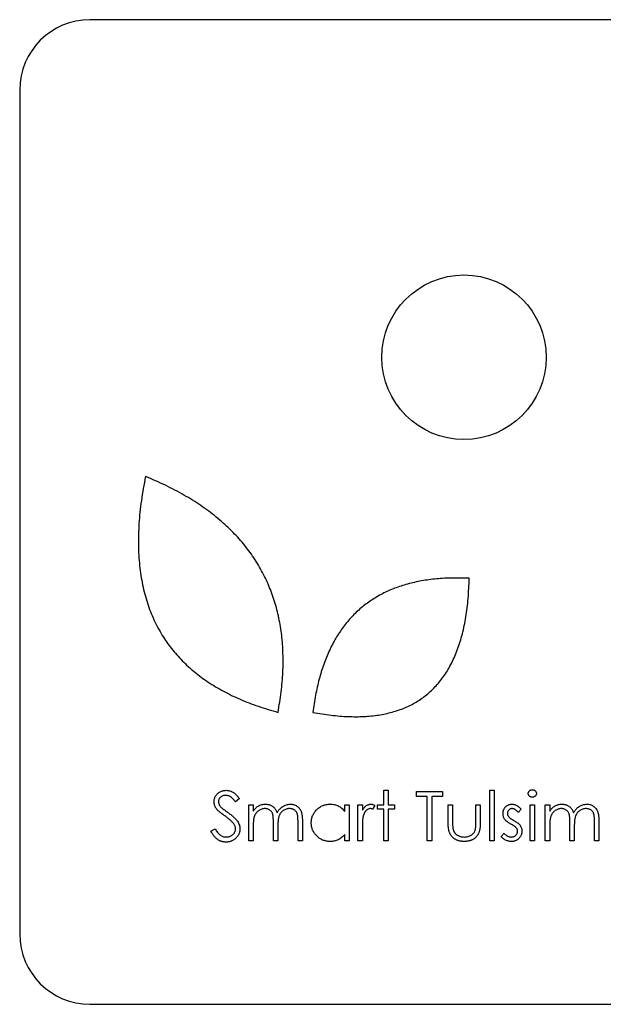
# Model space of a CAD drawing. Header units: millimetres. Extents: x -42.5 to 42.5, y -35 to 35.
# Tile 1 of 2: x -42.5 to -1, y -35 to 35. Entities that reach past the tile are written whole.
import ezdxf

# ---------------------------------------------------------------- set-up
doc = ezdxf.new("R2010")
doc.units = ezdxf.units.MM

msp = doc.modelspace()

# ---------------------------------------------------------------- linework, layer by layer
at = {"color": 7, "linetype": 'Continuous', "lineweight": 25}
for p, q in [((37.5, 35), (-37.5, 35)), ((-42.5, 30), (-42.5, -30)), ((-16.6, -20.818), (-16.6, -19.786)), ((-16.6, -19.786), (-16.286, -19.786)), ((-16.286, -19.786), (-16.286, -20.818)), ((-14.266, -20.235), (-14.266, -19.876)), ((-14.266, -19.876), (-12.427, -19.876)), ((-13.504, -20.235), (-14.266, -20.235)), ((-13.504, -23.376), (-13.504, -20.235)), ((-12.427, -20.235), (-13.19, -20.235)), ((-13.19, -20.235), (-13.19, -23.376)), ((-12.427, -19.876), (-12.427, -20.235)), ((-9.061, -23.376), (-9.061, -19.786)), ((-9.061, -19.786), (-8.747, -19.786)), ((-8.747, -19.786), (-8.747, -23.376)), ((-26.875, -20.379), (-27.159, -20.594)), ((-26.202, -23.376), (-26.202, -20.818)), ((-26.202, -20.818), (-25.888, -20.818)), ((-25.888, -20.818), (-25.888, -21.263)), ((-19.382, -20.818), (-19.068, -20.818)), ((-19.382, -21.292), (-19.382, -20.818)), ((-19.068, -20.818), (-19.068, -23.376)), ((-18.44, -23.376), (-18.44, -20.818)), ((-18.44, -20.818), (-18.125, -20.818)), ((-18.125, -20.818), (-18.125, -21.195)), ((-17.228, -20.861), (-17.4, -21.133)), ((-17.049, -21.133), (-17.049, -20.818)), ((-17.049, -20.818), (-16.6, -20.818)), ((-16.286, -20.818), (-15.837, -20.818)), ((-15.837, -20.818), (-15.837, -21.133)), ((-12.023, -22.041), (-12.023, -20.818)), ((-12.023, -20.818), (-11.709, -20.818)), ((-11.709, -20.818), (-11.709, -22.005)), ((-10.049, -22.005), (-10.049, -20.818)), ((-10.049, -20.818), (-9.734, -20.818)), ((-9.734, -20.818), (-9.734, -22.064)), ((-6.19, -23.376), (-6.19, -20.818)), ((-6.19, -20.818), (-5.875, -20.818)), ((-5.875, -20.818), (-5.875, -23.376)), ((-5.113, -23.376), (-5.113, -20.818)), ((-5.113, -20.818), (-4.799, -20.818)), ((-4.799, -20.818), (-4.799, -21.263)), ((-16.6, -21.133), (-17.049, -21.133)), ((-16.6, -23.376), (-16.6, -21.133)), ((-15.837, -21.133), (-16.286, -21.133)), ((-16.286, -21.133), (-16.286, -23.376)), ((-6.818, -21.137), (-7.031, -21.357)), ((-25.888, -22.3), (-25.888, -23.376)), ((-24.452, -23.376), (-24.452, -22.076)), ((-24.138, -22.381), (-24.138, -23.376)), ((-22.702, -23.376), (-22.702, -21.989)), ((-22.388, -21.991), (-22.388, -23.376)), ((-4.799, -22.3), (-4.799, -23.376)), ((-3.363, -23.376), (-3.363, -22.076)), ((-3.049, -22.381), (-3.049, -23.376)), ((-1.613, -23.376), (-1.613, -21.989)), ((-1.299, -21.991), (-1.299, -23.376)), ((-28.895, -22.701), (-28.599, -22.524)), ((-19.382, -23.376), (-19.382, -22.934)), ((-18.125, -22.517), (-18.125, -23.376)), ((-8.254, -23.075), (-8.045, -22.838)), ((-25.888, -23.376), (-26.202, -23.376)), ((-24.138, -23.376), (-24.452, -23.376)), ((-22.388, -23.376), (-22.702, -23.376)), ((-19.068, -23.376), (-19.382, -23.376)), ((-18.125, -23.376), (-18.44, -23.376)), ((-16.286, -23.376), (-16.6, -23.376)), ((-13.19, -23.376), (-13.504, -23.376)), ((-8.747, -23.376), (-9.061, -23.376)), ((-5.875, -23.376), (-6.19, -23.376)), ((-4.799, -23.376), (-5.113, -23.376)), ((-3.049, -23.376), (-3.363, -23.376)), ((-1.299, -23.376), (-1.613, -23.376)), ((-37.5, -35), (37.5, -35))]:
    msp.add_line(p, q, dxfattribs=at)
msp.add_circle((-10.895, 11), 5.85, dxfattribs=at)
for centre, start, end in [((-37.5, 30), 90, 180), ((-37.5, -30), 180, 270)]:
    msp.add_arc(centre, 5, start, end, dxfattribs=at)
for points in [[(-33.55, 2.531), (-36.302, -10.959), (-24.121, -14.244)], [(-24.121, -14.244), (-21.888, -2.238), (-33.55, 2.531)], [(-10.522, -4.715), (-20.432, -4.237), (-21.639, -14.244)], [(-21.639, -14.244), (-10.779, -16.297), (-10.522, -4.715)]]:
    msp.add_open_spline(points, degree=2, dxfattribs=at)
for points, knots in [([(-28.67, -20.603), (-28.669, -20.566), (-28.666, -20.493), (-28.645, -20.386), (-28.61, -20.284), (-28.562, -20.187), (-28.5, -20.099), (-28.428, -20.019), (-28.342, -19.951), (-28.248, -19.892), (-28.145, -19.845), (-28.037, -19.81), (-27.923, -19.791), (-27.847, -19.788), (-27.808, -19.786)], [0, 0, 0, 0, 0.083785, 0.16578, 0.24628, 0.327461, 0.408797, 0.489715, 0.571376, 0.655523, 0.741019, 0.826547, 0.911989, 1, 1, 1, 1]), ([(-27.843, -20.145), (-27.879, -20.147), (-27.949, -20.149), (-28.048, -20.174), (-28.137, -20.215), (-28.214, -20.271), (-28.277, -20.338), (-28.323, -20.414), (-28.351, -20.499), (-28.354, -20.558), (-28.356, -20.588)], [0, 0, 0, 0, 0.1430731, 0.275903, 0.4023709, 0.5284136, 0.6503564, 0.7658951, 0.8807741, 1, 1, 1, 1]), ([(-27.159, -20.594), (-27.177, -20.572), (-27.21, -20.529), (-27.26, -20.47), (-27.307, -20.415), (-27.354, -20.368), (-27.397, -20.326), (-27.439, -20.289), (-27.479, -20.258), (-27.53, -20.225), (-27.594, -20.193), (-27.674, -20.165), (-27.757, -20.149), (-27.814, -20.146), (-27.843, -20.145)], [0, 0, 0, 0, 0.098469, 0.189629, 0.274184, 0.352183, 0.423199, 0.488551, 0.548473, 0.60144, 0.701198, 0.799592, 0.898545, 1, 1, 1, 1]), ([(-27.808, -19.786), (-27.767, -19.788), (-27.685, -19.791), (-27.564, -19.815), (-27.448, -19.856), (-27.354, -19.902), (-27.281, -19.948), (-27.226, -19.99), (-27.169, -20.039), (-27.111, -20.094), (-27.053, -20.155), (-26.994, -20.224), (-26.934, -20.298), (-26.895, -20.352), (-26.875, -20.379)], [0, 0, 0, 0, 0.107233, 0.213252, 0.31883, 0.426794, 0.483646, 0.543604, 0.608308, 0.677127, 0.750686, 0.828713, 0.91219, 1, 1, 1, 1]), ([(-6.324, -20.012), (-6.323, -19.994), (-6.321, -19.958), (-6.304, -19.907), (-6.277, -19.86), (-6.24, -19.819), (-6.195, -19.785), (-6.145, -19.76), (-6.091, -19.744), (-6.053, -19.742), (-6.034, -19.742)], [0, 0, 0, 0, 0.12329, 0.242149, 0.363437, 0.489745, 0.618115, 0.744894, 0.868932, 1, 1, 1, 1]), ([(-6.034, -20.28), (-6.053, -20.279), (-6.091, -20.277), (-6.145, -20.262), (-6.195, -20.236), (-6.24, -20.202), (-6.277, -20.161), (-6.304, -20.115), (-6.321, -20.065), (-6.323, -20.03), (-6.324, -20.012)], [0, 0, 0, 0, 0.131867, 0.256661, 0.384213, 0.513365, 0.640443, 0.761085, 0.879146, 1, 1, 1, 1]), ([(-6.034, -19.742), (-6.014, -19.742), (-5.976, -19.744), (-5.921, -19.759), (-5.871, -19.785), (-5.826, -19.82), (-5.788, -19.86), (-5.761, -19.907), (-5.744, -19.958), (-5.742, -19.994), (-5.741, -20.012)], [0, 0, 0, 0, 0.131899, 0.258284, 0.384341, 0.51198, 0.638632, 0.75923, 0.877412, 1, 1, 1, 1]), ([(-5.741, -20.012), (-5.742, -20.03), (-5.744, -20.065), (-5.761, -20.115), (-5.788, -20.162), (-5.826, -20.202), (-5.871, -20.236), (-5.921, -20.262), (-5.976, -20.277), (-6.014, -20.279), (-6.034, -20.28)], [0, 0, 0, 0, 0.120162, 0.237546, 0.357497, 0.484917, 0.613329, 0.74015, 0.867301, 1, 1, 1, 1]), ([(-28.475, -21.136), (-28.49, -21.115), (-28.521, -21.075), (-28.561, -21.012), (-28.595, -20.947), (-28.622, -20.88), (-28.644, -20.813), (-28.659, -20.744), (-28.669, -20.674), (-28.67, -20.627), (-28.67, -20.603)], [0, 0, 0, 0, 0.133507, 0.262559, 0.388264, 0.512667, 0.633722, 0.755394, 0.877553, 1, 1, 1, 1]), ([(-28.356, -20.588), (-28.356, -20.607), (-28.355, -20.645), (-28.344, -20.7), (-28.33, -20.756), (-28.308, -20.81), (-28.277, -20.866), (-28.236, -20.923), (-28.185, -20.982), (-28.146, -21.02), (-28.126, -21.041)], [0, 0, 0, 0, 0.107285, 0.214746, 0.322939, 0.434116, 0.553412, 0.686073, 0.834256, 1, 1, 1, 1]), ([(-25.888, -21.263), (-25.86, -21.224), (-25.806, -21.15), (-25.717, -21.051), (-25.628, -20.968), (-25.564, -20.924), (-25.534, -20.903)], [0, 0, 0, 0, 0.283595, 0.543395, 0.780646, 1, 1, 1, 1]), ([(-25.534, -20.903), (-25.492, -20.883), (-25.409, -20.844), (-25.277, -20.803), (-25.143, -20.779), (-25.052, -20.775), (-25.006, -20.774)], [0, 0, 0, 0, 0.253734, 0.503035, 0.750014, 1, 1, 1, 1]), ([(-25.006, -20.774), (-24.975, -20.775), (-24.914, -20.777), (-24.824, -20.79), (-24.736, -20.813), (-24.651, -20.846), (-24.571, -20.885), (-24.498, -20.931), (-24.433, -20.983), (-24.375, -21.042), (-24.322, -21.112), (-24.274, -21.193), (-24.23, -21.287), (-24.205, -21.355), (-24.192, -21.391)], [0, 0, 0, 0, 0.084152, 0.166532, 0.248836, 0.331246, 0.412957, 0.490494, 0.566156, 0.639987, 0.716765, 0.802144, 0.895833, 1, 1, 1, 1]), ([(-24.192, -21.391), (-24.179, -21.367), (-24.152, -21.318), (-24.106, -21.249), (-24.059, -21.185), (-24.009, -21.125), (-23.956, -21.069), (-23.901, -21.019), (-23.844, -20.972), (-23.764, -20.918), (-23.66, -20.86), (-23.529, -20.81), (-23.393, -20.779), (-23.301, -20.775), (-23.254, -20.774)], [0, 0, 0, 0, 0.071766, 0.141226, 0.209116, 0.27484, 0.339483, 0.402476, 0.464942, 0.526833, 0.647415, 0.765562, 0.881615, 1, 1, 1, 1]), ([(-23.254, -20.774), (-23.211, -20.775), (-23.127, -20.778), (-23.005, -20.803), (-22.891, -20.846), (-22.786, -20.904), (-22.691, -20.977), (-22.608, -21.064), (-22.538, -21.165), (-22.493, -21.259), (-22.462, -21.342), (-22.443, -21.413), (-22.426, -21.492), (-22.412, -21.577), (-22.402, -21.67), (-22.394, -21.77), (-22.389, -21.878), (-22.388, -21.952), (-22.388, -21.991)], [0, 0, 0, 0, 0.075604, 0.147965, 0.218797, 0.28947, 0.359724, 0.429708, 0.500497, 0.574429, 0.613947, 0.657155, 0.703973, 0.754939, 0.809707, 0.868833, 0.932385, 1, 1, 1, 1]), ([(-21.76, -22.09), (-21.759, -22.046), (-21.756, -21.958), (-21.738, -21.829), (-21.707, -21.704), (-21.663, -21.585), (-21.607, -21.47), (-21.54, -21.361), (-21.46, -21.256), (-21.367, -21.159), (-21.267, -21.068), (-21.16, -20.99), (-21.049, -20.922), (-20.932, -20.869), (-20.81, -20.825), (-20.683, -20.795), (-20.552, -20.777), (-20.462, -20.775), (-20.417, -20.774)], [0, 0, 0, 0, 0.063775, 0.126079, 0.186904, 0.247574, 0.308003, 0.369132, 0.432033, 0.496791, 0.561611, 0.624914, 0.686726, 0.748079, 0.809582, 0.871631, 0.934886, 1, 1, 1, 1]), ([(-20.417, -20.774), (-20.365, -20.775), (-20.262, -20.778), (-20.112, -20.801), (-19.971, -20.841), (-19.836, -20.895), (-19.709, -20.967), (-19.59, -21.057), (-19.479, -21.165), (-19.415, -21.249), (-19.382, -21.292)], [0, 0, 0, 0, 0.1298621, 0.2546535, 0.3760146, 0.4952553, 0.6147977, 0.7381056, 0.8651963, 1, 1, 1, 1]), ([(-18.125, -21.195), (-18.102, -21.16), (-18.058, -21.093), (-17.984, -21.004), (-17.909, -20.931), (-17.831, -20.872), (-17.751, -20.828), (-17.669, -20.796), (-17.586, -20.777), (-17.53, -20.775), (-17.501, -20.774)], [0, 0, 0, 0, 0.160059, 0.306112, 0.438367, 0.560541, 0.675317, 0.786114, 0.892842, 1, 1, 1, 1]), ([(-17.501, -20.774), (-17.48, -20.775), (-17.435, -20.777), (-17.367, -20.794), (-17.297, -20.822), (-17.252, -20.848), (-17.228, -20.861)], [0, 0, 0, 0, 0.225278, 0.463523, 0.720324, 1, 1, 1, 1]), ([(-8.119, -21.445), (-8.119, -21.421), (-8.117, -21.375), (-8.109, -21.307), (-8.094, -21.242), (-8.075, -21.18), (-8.048, -21.122), (-8.017, -21.066), (-7.98, -21.013), (-7.937, -20.964), (-7.89, -20.92), (-7.839, -20.881), (-7.785, -20.848), (-7.729, -20.82), (-7.669, -20.799), (-7.606, -20.785), (-7.54, -20.775), (-7.496, -20.774), (-7.473, -20.774)], [0, 0, 0, 0, 0.067978, 0.133044, 0.196507, 0.258613, 0.319728, 0.380873, 0.442636, 0.505079, 0.567881, 0.628814, 0.68891, 0.748765, 0.809386, 0.870884, 0.934037, 1, 1, 1, 1]), ([(-7.473, -20.774), (-7.445, -20.775), (-7.391, -20.777), (-7.308, -20.795), (-7.226, -20.824), (-7.144, -20.864), (-7.062, -20.916), (-6.98, -20.979), (-6.897, -21.052), (-6.845, -21.108), (-6.818, -21.137)], [0, 0, 0, 0, 0.105714, 0.213412, 0.326127, 0.444452, 0.569061, 0.702712, 0.846318, 1, 1, 1, 1]), ([(-4.799, -21.263), (-4.77, -21.224), (-4.716, -21.15), (-4.627, -21.051), (-4.538, -20.968), (-4.474, -20.924), (-4.444, -20.903)], [0, 0, 0, 0, 0.283595, 0.543395, 0.780646, 1, 1, 1, 1]), ([(-4.444, -20.903), (-4.402, -20.883), (-4.319, -20.844), (-4.187, -20.803), (-4.053, -20.779), (-3.962, -20.775), (-3.917, -20.774)], [0, 0, 0, 0, 0.253734, 0.503035, 0.750014, 1, 1, 1, 1]), ([(-3.917, -20.774), (-3.886, -20.775), (-3.824, -20.777), (-3.734, -20.79), (-3.646, -20.813), (-3.561, -20.846), (-3.482, -20.885), (-3.409, -20.931), (-3.343, -20.983), (-3.285, -21.042), (-3.233, -21.112), (-3.185, -21.193), (-3.14, -21.287), (-3.115, -21.355), (-3.103, -21.391)], [0, 0, 0, 0, 0.084152, 0.166532, 0.248836, 0.331246, 0.412957, 0.490494, 0.566156, 0.639987, 0.716765, 0.802144, 0.895833, 1, 1, 1, 1]), ([(-3.103, -21.391), (-3.089, -21.367), (-3.062, -21.318), (-3.017, -21.249), (-2.969, -21.185), (-2.919, -21.125), (-2.867, -21.069), (-2.812, -21.019), (-2.754, -20.972), (-2.674, -20.918), (-2.571, -20.86), (-2.44, -20.81), (-2.304, -20.779), (-2.211, -20.775), (-2.164, -20.774)], [0, 0, 0, 0, 0.0717661, 0.1412255, 0.2091159, 0.2748397, 0.3394829, 0.4024763, 0.4649419, 0.5268326, 0.6474148, 0.7655615, 0.8816151, 1, 1, 1, 1]), ([(-2.164, -20.774), (-2.122, -20.775), (-2.038, -20.778), (-1.915, -20.803), (-1.801, -20.846), (-1.696, -20.904), (-1.601, -20.977), (-1.518, -21.064), (-1.448, -21.165), (-1.403, -21.259), (-1.372, -21.342), (-1.353, -21.413), (-1.336, -21.492), (-1.322, -21.577), (-1.312, -21.67), (-1.304, -21.77), (-1.299, -21.878), (-1.299, -21.952), (-1.299, -21.991)], [0, 0, 0, 0, 0.075604, 0.147965, 0.218797, 0.28947, 0.359724, 0.429708, 0.500497, 0.574429, 0.613947, 0.657155, 0.703973, 0.754939, 0.809707, 0.868833, 0.932385, 1, 1, 1, 1]), ([(-27.901, -21.612), (-27.938, -21.586), (-28.008, -21.536), (-28.107, -21.461), (-28.195, -21.393), (-28.272, -21.331), (-28.339, -21.274), (-28.395, -21.224), (-28.439, -21.179), (-28.464, -21.149), (-28.475, -21.136)], [0, 0, 0, 0, 0.181535, 0.347082, 0.495568, 0.628357, 0.74552, 0.845831, 0.930782, 1, 1, 1, 1]), ([(-28.126, -21.041), (-28.118, -21.048), (-28.1, -21.064), (-28.066, -21.09), (-28.022, -21.123), (-27.969, -21.164), (-27.905, -21.211), (-27.831, -21.264), (-27.746, -21.324), (-27.687, -21.367), (-27.655, -21.389)], [0, 0, 0, 0, 0.052594, 0.124952, 0.218094, 0.333502, 0.468789, 0.624938, 0.801683, 1, 1, 1, 1]), ([(-27.27, -22.17), (-27.286, -22.15), (-27.319, -22.108), (-27.375, -22.045), (-27.442, -21.981), (-27.516, -21.912), (-27.6, -21.841), (-27.691, -21.767), (-27.793, -21.69), (-27.864, -21.639), (-27.901, -21.612)], [0, 0, 0, 0, 0.0902792, 0.1895299, 0.2991979, 0.4189259, 0.5483763, 0.6881364, 0.8390835, 1, 1, 1, 1]), ([(-27.655, -21.389), (-27.617, -21.417), (-27.544, -21.47), (-27.439, -21.551), (-27.344, -21.629), (-27.259, -21.706), (-27.182, -21.779), (-27.114, -21.851), (-27.056, -21.92), (-26.992, -22.009), (-26.928, -22.117), (-26.872, -22.251), (-26.837, -22.384), (-26.833, -22.474), (-26.831, -22.519)], [0, 0, 0, 0, 0.096972, 0.187773, 0.272396, 0.351321, 0.424335, 0.491909, 0.554233, 0.611268, 0.716348, 0.81454, 0.908495, 1, 1, 1, 1]), ([(-25.061, -21.088), (-25.099, -21.089), (-25.175, -21.092), (-25.286, -21.12), (-25.394, -21.163), (-25.495, -21.222), (-25.589, -21.296), (-25.671, -21.383), (-25.74, -21.482), (-25.786, -21.574), (-25.815, -21.656), (-25.835, -21.725), (-25.852, -21.802), (-25.864, -21.887), (-25.876, -21.979), (-25.882, -22.079), (-25.888, -22.187), (-25.888, -22.261), (-25.888, -22.3)], [0, 0, 0, 0, 0.068677, 0.136871, 0.206114, 0.277538, 0.349772, 0.421251, 0.492911, 0.567027, 0.606614, 0.649704, 0.697303, 0.749086, 0.804881, 0.865485, 0.930237, 1, 1, 1, 1]), ([(-24.452, -22.076), (-24.452, -22.039), (-24.453, -21.968), (-24.455, -21.867), (-24.46, -21.775), (-24.466, -21.692), (-24.475, -21.619), (-24.484, -21.554), (-24.496, -21.499), (-24.514, -21.439), (-24.543, -21.372), (-24.589, -21.301), (-24.647, -21.238), (-24.715, -21.185), (-24.791, -21.141), (-24.875, -21.11), (-24.966, -21.091), (-25.029, -21.089), (-25.061, -21.088)], [0, 0, 0, 0, 0.08253, 0.158779, 0.227738, 0.289946, 0.345499, 0.393896, 0.436374, 0.472122, 0.536384, 0.599078, 0.661948, 0.726311, 0.791771, 0.858647, 0.927305, 1, 1, 1, 1]), ([(-23.309, -21.088), (-23.349, -21.089), (-23.427, -21.092), (-23.541, -21.12), (-23.651, -21.164), (-23.754, -21.226), (-23.848, -21.301), (-23.928, -21.39), (-23.995, -21.49), (-24.041, -21.584), (-24.069, -21.667), (-24.088, -21.74), (-24.103, -21.823), (-24.116, -21.916), (-24.125, -22.018), (-24.134, -22.131), (-24.137, -22.253), (-24.138, -22.337), (-24.138, -22.381)], [0, 0, 0, 0, 0.0681582, 0.1347066, 0.201865, 0.2707883, 0.3400243, 0.4080827, 0.4768132, 0.5473461, 0.5856398, 0.628865, 0.6771532, 0.7308028, 0.7898066, 0.854325, 0.9243651, 1, 1, 1, 1]), ([(-22.702, -21.989), (-22.702, -21.957), (-22.703, -21.894), (-22.705, -21.803), (-22.71, -21.721), (-22.716, -21.647), (-22.725, -21.581), (-22.735, -21.523), (-22.746, -21.472), (-22.765, -21.416), (-22.795, -21.354), (-22.841, -21.287), (-22.898, -21.229), (-22.965, -21.179), (-23.04, -21.138), (-23.123, -21.109), (-23.214, -21.09), (-23.277, -21.089), (-23.309, -21.088)], [0, 0, 0, 0, 0.078343, 0.150563, 0.216151, 0.27568, 0.328707, 0.375904, 0.417302, 0.452693, 0.517265, 0.581217, 0.645322, 0.712024, 0.78013, 0.850218, 0.922649, 1, 1, 1, 1]), ([(-18.069, -21.639), (-18.074, -21.659), (-18.085, -21.704), (-18.095, -21.779), (-18.105, -21.868), (-18.112, -21.971), (-18.119, -22.088), (-18.122, -22.218), (-18.125, -22.363), (-18.125, -22.464), (-18.125, -22.517)], [0, 0, 0, 0, 0.0708549, 0.1569381, 0.2586004, 0.3758909, 0.5081662, 0.6562378, 0.8201768, 1, 1, 1, 1]), ([(-17.561, -21.088), (-17.586, -21.089), (-17.638, -21.093), (-17.713, -21.12), (-17.786, -21.163), (-17.845, -21.212), (-17.89, -21.258), (-17.922, -21.299), (-17.951, -21.344), (-17.979, -21.394), (-18.005, -21.449), (-18.029, -21.508), (-18.051, -21.572), (-18.063, -21.616), (-18.069, -21.639)], [0, 0, 0, 0, 0.093807, 0.191338, 0.295191, 0.410312, 0.47193, 0.536425, 0.603119, 0.674118, 0.749332, 0.828283, 0.91204, 1, 1, 1, 1]), ([(-17.4, -21.133), (-17.416, -21.127), (-17.444, -21.114), (-17.486, -21.099), (-17.525, -21.09), (-17.55, -21.088), (-17.561, -21.088)], [0, 0, 0, 0, 0.295139, 0.56023, 0.794983, 1, 1, 1, 1]), ([(-8.002, -21.839), (-8.02, -21.809), (-8.056, -21.751), (-8.092, -21.654), (-8.116, -21.551), (-8.118, -21.481), (-8.119, -21.445)], [0, 0, 0, 0, 0.246252, 0.492591, 0.74057, 1, 1, 1, 1]), ([(-7.473, -21.088), (-7.495, -21.089), (-7.538, -21.091), (-7.601, -21.112), (-7.659, -21.144), (-7.709, -21.19), (-7.751, -21.243), (-7.782, -21.302), (-7.801, -21.366), (-7.804, -21.41), (-7.805, -21.432)], [0, 0, 0, 0, 0.124958, 0.245901, 0.369166, 0.498511, 0.628504, 0.751028, 0.873724, 1, 1, 1, 1]), ([(-7.805, -21.432), (-7.804, -21.452), (-7.802, -21.493), (-7.784, -21.552), (-7.757, -21.61), (-7.731, -21.646), (-7.718, -21.664)], [0, 0, 0, 0, 0.24004, 0.479403, 0.731757, 1, 1, 1, 1]), ([(-7.718, -21.664), (-7.71, -21.674), (-7.693, -21.695), (-7.661, -21.724), (-7.625, -21.755), (-7.582, -21.787), (-7.533, -21.821), (-7.478, -21.855), (-7.418, -21.892), (-7.375, -21.915), (-7.353, -21.928)], [0, 0, 0, 0, 0.083425, 0.17756, 0.283982, 0.402217, 0.533568, 0.676121, 0.831649, 1, 1, 1, 1]), ([(-7.031, -21.357), (-7.049, -21.336), (-7.085, -21.295), (-7.141, -21.24), (-7.197, -21.193), (-7.252, -21.154), (-7.308, -21.125), (-7.363, -21.104), (-7.418, -21.09), (-7.455, -21.089), (-7.473, -21.088)], [0, 0, 0, 0, 0.158223, 0.305036, 0.441309, 0.565963, 0.683525, 0.793334, 0.898518, 1, 1, 1, 1]), ([(-3.971, -21.088), (-4.009, -21.089), (-4.085, -21.092), (-4.196, -21.12), (-4.304, -21.163), (-4.406, -21.222), (-4.499, -21.296), (-4.581, -21.383), (-4.65, -21.482), (-4.696, -21.574), (-4.726, -21.656), (-4.745, -21.725), (-4.762, -21.802), (-4.775, -21.887), (-4.787, -21.979), (-4.792, -22.079), (-4.798, -22.187), (-4.798, -22.261), (-4.799, -22.3)], [0, 0, 0, 0, 0.068677, 0.136871, 0.206114, 0.277538, 0.349772, 0.421251, 0.492911, 0.567027, 0.606614, 0.649704, 0.697303, 0.749086, 0.804881, 0.865485, 0.930237, 1, 1, 1, 1]), ([(-3.363, -22.076), (-3.363, -22.039), (-3.363, -21.968), (-3.366, -21.867), (-3.371, -21.775), (-3.377, -21.692), (-3.385, -21.619), (-3.395, -21.554), (-3.406, -21.499), (-3.425, -21.439), (-3.453, -21.372), (-3.5, -21.301), (-3.557, -21.238), (-3.625, -21.185), (-3.701, -21.141), (-3.785, -21.11), (-3.876, -21.091), (-3.939, -21.089), (-3.971, -21.088)], [0, 0, 0, 0, 0.08253, 0.158779, 0.227738, 0.289946, 0.345499, 0.393896, 0.436374, 0.472122, 0.536384, 0.599078, 0.661948, 0.726311, 0.791771, 0.858647, 0.927305, 1, 1, 1, 1]), ([(-2.219, -21.088), (-2.259, -21.089), (-2.337, -21.092), (-2.452, -21.12), (-2.562, -21.164), (-2.664, -21.226), (-2.758, -21.301), (-2.839, -21.39), (-2.906, -21.49), (-2.951, -21.584), (-2.979, -21.667), (-2.998, -21.74), (-3.013, -21.823), (-3.027, -21.916), (-3.036, -22.018), (-3.044, -22.131), (-3.048, -22.253), (-3.048, -22.337), (-3.049, -22.381)], [0, 0, 0, 0, 0.068158, 0.134707, 0.201865, 0.270788, 0.340024, 0.408083, 0.476813, 0.547346, 0.58564, 0.628865, 0.677153, 0.730803, 0.789807, 0.854325, 0.924365, 1, 1, 1, 1]), ([(-1.613, -21.989), (-1.613, -21.957), (-1.613, -21.894), (-1.616, -21.803), (-1.621, -21.721), (-1.627, -21.647), (-1.635, -21.581), (-1.645, -21.523), (-1.657, -21.472), (-1.675, -21.416), (-1.705, -21.354), (-1.751, -21.287), (-1.809, -21.229), (-1.875, -21.179), (-1.95, -21.138), (-2.034, -21.109), (-2.124, -21.09), (-2.187, -21.089), (-2.219, -21.088)], [0, 0, 0, 0, 0.078343, 0.150563, 0.216151, 0.27568, 0.328707, 0.375904, 0.417302, 0.452693, 0.517265, 0.581217, 0.645322, 0.712024, 0.78013, 0.850218, 0.922649, 1, 1, 1, 1]), ([(-27.145, -22.514), (-27.146, -22.485), (-27.149, -22.425), (-27.174, -22.338), (-27.214, -22.251), (-27.251, -22.198), (-27.27, -22.17)], [0, 0, 0, 0, 0.234723, 0.477158, 0.728556, 1, 1, 1, 1]), ([(-20.427, -23.421), (-20.472, -23.42), (-20.561, -23.417), (-20.692, -23.399), (-20.818, -23.368), (-20.939, -23.327), (-21.055, -23.271), (-21.166, -23.204), (-21.272, -23.125), (-21.371, -23.035), (-21.462, -22.936), (-21.542, -22.831), (-21.609, -22.72), (-21.665, -22.605), (-21.708, -22.483), (-21.738, -22.357), (-21.756, -22.225), (-21.759, -22.136), (-21.76, -22.09)], [0, 0, 0, 0, 0.06462, 0.127433, 0.189004, 0.24993, 0.310668, 0.372329, 0.434939, 0.499576, 0.564191, 0.626735, 0.688109, 0.749294, 0.810331, 0.871901, 0.935046, 1, 1, 1, 1]), ([(-10.877, -23.421), (-10.908, -23.421), (-10.969, -23.42), (-11.058, -23.413), (-11.144, -23.401), (-11.226, -23.384), (-11.304, -23.363), (-11.379, -23.338), (-11.448, -23.307), (-11.515, -23.272), (-11.577, -23.233), (-11.635, -23.189), (-11.689, -23.142), (-11.739, -23.091), (-11.785, -23.037), (-11.826, -22.978), (-11.864, -22.916), (-11.898, -22.85), (-11.928, -22.778), (-11.954, -22.697), (-11.975, -22.609), (-11.993, -22.511), (-12.006, -22.406), (-12.016, -22.291), (-12.022, -22.169), (-12.022, -22.084), (-12.023, -22.041)], [0, 0, 0, 0, 0.045152, 0.088727, 0.130534, 0.171071, 0.210096, 0.247769, 0.284849, 0.320986, 0.356387, 0.391549, 0.426191, 0.460511, 0.494971, 0.529534, 0.564576, 0.600096, 0.637535, 0.678213, 0.722583, 0.770182, 0.821879, 0.877067, 0.936524, 1, 1, 1, 1]), ([(-11.709, -22.005), (-11.709, -22.04), (-11.708, -22.106), (-11.707, -22.202), (-11.702, -22.289), (-11.697, -22.368), (-11.69, -22.439), (-11.682, -22.501), (-11.672, -22.555), (-11.663, -22.588), (-11.659, -22.603)], [0, 0, 0, 0, 0.173617, 0.33212, 0.477936, 0.609932, 0.727032, 0.831671, 0.921715, 1, 1, 1, 1]), ([(-9.734, -22.064), (-9.735, -22.106), (-9.736, -22.188), (-9.741, -22.307), (-9.751, -22.418), (-9.765, -22.522), (-9.782, -22.617), (-9.804, -22.703), (-9.83, -22.782), (-9.859, -22.854), (-9.894, -22.919), (-9.93, -22.981), (-9.973, -23.038), (-10.018, -23.092), (-10.067, -23.143), (-10.121, -23.189), (-10.179, -23.233), (-10.24, -23.272), (-10.306, -23.307), (-10.375, -23.338), (-10.449, -23.363), (-10.527, -23.384), (-10.609, -23.401), (-10.694, -23.413), (-10.784, -23.42), (-10.845, -23.421), (-10.877, -23.421)], [0, 0, 0, 0, 0.06221, 0.120696, 0.175548, 0.226191, 0.273711, 0.317302, 0.357837, 0.395428, 0.431089, 0.466097, 0.501015, 0.535424, 0.570174, 0.604765, 0.640093, 0.675939, 0.712225, 0.749455, 0.787601, 0.826784, 0.867829, 0.91016, 0.953939, 1, 1, 1, 1]), ([(-10.1, -22.628), (-10.096, -22.614), (-10.087, -22.583), (-10.077, -22.531), (-10.068, -22.468), (-10.06, -22.395), (-10.055, -22.312), (-10.052, -22.219), (-10.049, -22.115), (-10.049, -22.043), (-10.049, -22.005)], [0, 0, 0, 0, 0.069693, 0.154074, 0.254591, 0.371465, 0.504755, 0.653494, 0.818953, 1, 1, 1, 1]), ([(-7.561, -22.188), (-7.587, -22.173), (-7.638, -22.145), (-7.709, -22.101), (-7.774, -22.056), (-7.833, -22.014), (-7.885, -21.97), (-7.93, -21.926), (-7.97, -21.883), (-7.991, -21.853), (-8.002, -21.839)], [0, 0, 0, 0, 0.157762, 0.30595, 0.443775, 0.572824, 0.692154, 0.802296, 0.905564, 1, 1, 1, 1]), ([(-7.173, -22.451), (-7.181, -22.442), (-7.199, -22.423), (-7.231, -22.394), (-7.269, -22.364), (-7.314, -22.331), (-7.366, -22.298), (-7.425, -22.263), (-7.491, -22.226), (-7.537, -22.201), (-7.561, -22.188)], [0, 0, 0, 0, 0.076875, 0.167462, 0.27227, 0.389551, 0.520801, 0.666263, 0.825545, 1, 1, 1, 1]), ([(-7.353, -21.928), (-7.326, -21.943), (-7.273, -21.972), (-7.198, -22.018), (-7.13, -22.063), (-7.069, -22.108), (-7.015, -22.153), (-6.967, -22.197), (-6.926, -22.241), (-6.903, -22.272), (-6.892, -22.287)], [0, 0, 0, 0, 0.158989, 0.307115, 0.446213, 0.574876, 0.694152, 0.804581, 0.906593, 1, 1, 1, 1]), ([(-6.892, -22.287), (-6.874, -22.316), (-6.838, -22.375), (-6.8, -22.473), (-6.778, -22.576), (-6.774, -22.646), (-6.773, -22.682)], [0, 0, 0, 0, 0.248839, 0.495235, 0.743336, 1, 1, 1, 1]), ([(-27.83, -23.466), (-27.857, -23.465), (-27.909, -23.464), (-27.987, -23.455), (-28.063, -23.443), (-28.137, -23.422), (-28.209, -23.398), (-28.279, -23.368), (-28.347, -23.332), (-28.414, -23.29), (-28.479, -23.242), (-28.542, -23.186), (-28.605, -23.124), (-28.666, -23.054), (-28.725, -22.976), (-28.783, -22.891), (-28.84, -22.799), (-28.876, -22.734), (-28.895, -22.701)], [0, 0, 0, 0, 0.057208, 0.113696, 0.169178, 0.224159, 0.27872, 0.333794, 0.389241, 0.445822, 0.503704, 0.564294, 0.627975, 0.695038, 0.765373, 0.839611, 0.917538, 1, 1, 1, 1]), ([(-28.599, -22.524), (-28.571, -22.57), (-28.519, -22.658), (-28.431, -22.777), (-28.339, -22.879), (-28.244, -22.961), (-28.146, -23.027), (-28.044, -23.073), (-27.938, -23.102), (-27.866, -23.105), (-27.83, -23.107)], [0, 0, 0, 0, 0.159004, 0.304646, 0.438547, 0.562322, 0.677433, 0.786897, 0.893611, 1, 1, 1, 1]), ([(-27.83, -23.107), (-27.8, -23.106), (-27.739, -23.104), (-27.649, -23.088), (-27.562, -23.063), (-27.48, -23.027), (-27.403, -22.984), (-27.335, -22.932), (-27.277, -22.873), (-27.229, -22.808), (-27.192, -22.737), (-27.164, -22.665), (-27.148, -22.59), (-27.146, -22.539), (-27.145, -22.514)], [0, 0, 0, 0, 0.091264, 0.18093, 0.270088, 0.360156, 0.448343, 0.532666, 0.613834, 0.693982, 0.772716, 0.849335, 0.923967, 1, 1, 1, 1]), ([(-26.831, -22.519), (-26.831, -22.55), (-26.833, -22.612), (-26.848, -22.703), (-26.869, -22.792), (-26.902, -22.877), (-26.943, -22.96), (-26.994, -23.038), (-27.053, -23.114), (-27.121, -23.185), (-27.196, -23.25), (-27.274, -23.309), (-27.357, -23.357), (-27.444, -23.397), (-27.535, -23.428), (-27.63, -23.45), (-27.729, -23.464), (-27.796, -23.465), (-27.83, -23.466)], [0, 0, 0, 0, 0.0614843, 0.1217745, 0.1809196, 0.2402561, 0.3001144, 0.3611459, 0.4235006, 0.4886694, 0.5539541, 0.6175813, 0.6802384, 0.7421874, 0.8046632, 0.868259, 0.9330203, 1, 1, 1, 1]), ([(-19.382, -22.934), (-19.417, -22.974), (-19.486, -23.052), (-19.602, -23.154), (-19.724, -23.238), (-19.853, -23.307), (-19.988, -23.358), (-20.129, -23.394), (-20.275, -23.417), (-20.376, -23.42), (-20.427, -23.421)], [0, 0, 0, 0, 0.134298, 0.262085, 0.38627, 0.507165, 0.6273, 0.748145, 0.87237, 1, 1, 1, 1]), ([(-11.659, -22.603), (-11.652, -22.622), (-11.639, -22.659), (-11.615, -22.714), (-11.585, -22.764), (-11.552, -22.813), (-11.514, -22.857), (-11.471, -22.899), (-11.426, -22.938), (-11.358, -22.984), (-11.265, -23.034), (-11.144, -23.077), (-11.012, -23.102), (-10.921, -23.105), (-10.874, -23.107)], [0, 0, 0, 0, 0.060487, 0.119716, 0.178086, 0.235971, 0.29461, 0.353536, 0.413161, 0.474545, 0.599234, 0.727029, 0.859695, 1, 1, 1, 1]), ([(-10.874, -23.107), (-10.827, -23.105), (-10.736, -23.102), (-10.606, -23.078), (-10.487, -23.036), (-10.38, -22.978), (-10.286, -22.908), (-10.207, -22.825), (-10.143, -22.732), (-10.115, -22.663), (-10.1, -22.628)], [0, 0, 0, 0, 0.144632, 0.279837, 0.408371, 0.533043, 0.653596, 0.770016, 0.884339, 1, 1, 1, 1]), ([(-7.522, -23.421), (-7.558, -23.42), (-7.628, -23.418), (-7.732, -23.4), (-7.833, -23.371), (-7.932, -23.331), (-8.025, -23.281), (-8.11, -23.221), (-8.187, -23.153), (-8.232, -23.101), (-8.254, -23.075)], [0, 0, 0, 0, 0.126743, 0.251724, 0.377219, 0.504694, 0.631458, 0.755401, 0.877701, 1, 1, 1, 1]), ([(-8.045, -22.838), (-8.026, -22.859), (-7.987, -22.9), (-7.926, -22.956), (-7.864, -23.002), (-7.801, -23.04), (-7.737, -23.07), (-7.671, -23.091), (-7.605, -23.105), (-7.561, -23.106), (-7.539, -23.107)], [0, 0, 0, 0, 0.1474758, 0.2859042, 0.4171716, 0.5405007, 0.6592377, 0.7750061, 0.8872286, 1, 1, 1, 1]), ([(-7.539, -23.107), (-7.508, -23.106), (-7.449, -23.103), (-7.364, -23.079), (-7.286, -23.04), (-7.218, -22.986), (-7.16, -22.923), (-7.118, -22.852), (-7.092, -22.776), (-7.089, -22.722), (-7.087, -22.695)], [0, 0, 0, 0, 0.134042, 0.261896, 0.387836, 0.517686, 0.644509, 0.764718, 0.880291, 1, 1, 1, 1]), ([(-6.773, -22.682), (-6.774, -22.707), (-6.775, -22.757), (-6.785, -22.83), (-6.802, -22.901), (-6.825, -22.968), (-6.856, -23.032), (-6.893, -23.094), (-6.937, -23.152), (-6.987, -23.207), (-7.041, -23.257), (-7.1, -23.301), (-7.162, -23.338), (-7.228, -23.368), (-7.297, -23.392), (-7.369, -23.409), (-7.445, -23.419), (-7.496, -23.42), (-7.522, -23.421)], [0, 0, 0, 0, 0.0645481, 0.1271991, 0.1885973, 0.2486395, 0.3095247, 0.370037, 0.4318892, 0.4957043, 0.5595193, 0.6213716, 0.6823971, 0.7435685, 0.8054985, 0.8686397, 0.9330662, 1, 1, 1, 1]), ([(-7.087, -22.695), (-7.088, -22.673), (-7.09, -22.629), (-7.107, -22.565), (-7.134, -22.505), (-7.16, -22.469), (-7.173, -22.451)], [0, 0, 0, 0, 0.253475, 0.500453, 0.745578, 1, 1, 1, 1])]:
    msp.add_open_spline(points, degree=3, knots=knots, dxfattribs=at)

doc.saveas('drawing.dxf')
